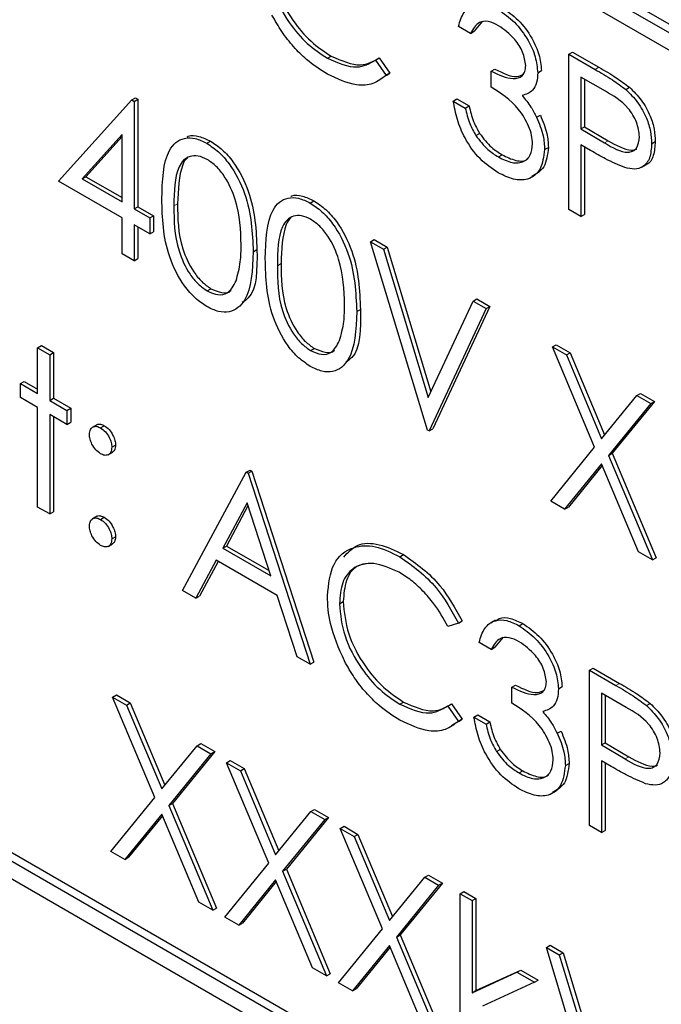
# Paper-space layout 'Blatt4' of a CAD drawing. Header units: millimetres. Extents: x 5 to 418, y 2 to 292.
# Tile 28 of 88: x 144.54 to 145.76, y 159.22 to 161.08. Entities that reach past the tile are written whole.
import ezdxf

# ---------------------------------------------------------------- set-up
doc = ezdxf.new("R2010")
doc.units = ezdxf.units.MM

psp = doc.layouts.new('Blatt4')

# ---------------------------------------------------------------- linework, layer by layer
at = {"color": 7, "linetype": 'Continuous', "lineweight": 25}
for p, q in [((149.0592, 159.1771), (144.6752, 161.708)), ((149.0451, 159.169), (144.661, 161.6998)), ((144.661, 161.6672), (149.0451, 159.1363)), ((145.4209, 161.0797), (145.405, 161.0606)), ((145.3979, 161.0565), (145.3751, 161.0697)), ((145.3979, 161.0565), (145.405, 161.0606)), ((145.5839, 161.017), (145.591, 161.0211)), ((145.5839, 161.017), (145.6338, 160.9882)), ((145.5839, 160.723), (145.5839, 161.017)), ((145.591, 161.0211), (145.6409, 160.9922)), ((145.1271, 161.0094), (145.1341, 161.0135)), ((145.218, 161.0059), (145.2251, 161.01)), ((145.218, 161.0059), (145.238, 160.9768)), ((145.2251, 161.01), (145.2451, 160.9809)), ((145.2451, 160.9809), (145.2379, 160.9766)), ((145.238, 160.9768), (145.2451, 160.9809)), ((145.4371, 160.9849), (145.4441, 160.989)), ((145.4371, 160.9548), (145.4371, 160.9849)), ((145.5252, 160.9821), (145.5323, 160.9861)), ((145.6533, 160.9468), (145.6068, 160.9736)), ((145.6068, 160.9736), (145.6068, 160.8757)), ((145.6138, 160.9696), (145.6138, 160.8797)), ((145.6918, 160.9503), (145.6989, 160.9544)), ((144.6179, 160.777), (144.7569, 160.9304)), ((144.7569, 160.9304), (144.7639, 160.9345)), ((144.7569, 160.9304), (144.7615, 160.9277)), ((144.7615, 160.9277), (144.7686, 160.9318)), ((144.7615, 160.9277), (144.7615, 160.7242)), ((144.7639, 160.9345), (144.7686, 160.9318)), ((144.7686, 160.9318), (144.7686, 160.7283)), ((145.3653, 160.9284), (145.3723, 160.9325)), ((145.3653, 160.9284), (145.3881, 160.9152)), ((145.3723, 160.9325), (145.3952, 160.9193)), ((145.3881, 160.9152), (145.3952, 160.9193)), ((145.523, 160.8977), (145.5301, 160.9018)), ((145.408, 160.8631), (145.4151, 160.8671)), ((145.6068, 160.8757), (145.6138, 160.8797)), ((145.6068, 160.8757), (145.6513, 160.8493)), ((145.6138, 160.8797), (145.6584, 160.8534)), ((144.7387, 160.8651), (144.6628, 160.7812)), ((144.7387, 160.8613), (144.6699, 160.7853)), ((144.7387, 160.7374), (144.7387, 160.8651)), ((144.8988, 160.8484), (144.9059, 160.8525)), ((145.7406, 160.8477), (145.7476, 160.8518)), ((145.5382, 160.8367), (145.5453, 160.8408)), ((145.625, 160.835), (145.6068, 160.8455)), ((145.6068, 160.8455), (145.6068, 160.7098)), ((145.6138, 160.8414), (145.6138, 160.7139)), ((145.4506, 160.8226), (145.4576, 160.8267)), ((145.7219, 160.8032), (145.7308, 160.8083)), ((144.7387, 160.7072), (144.6179, 160.777)), ((144.6628, 160.7812), (144.6699, 160.7853)), ((144.6628, 160.7812), (144.7387, 160.7374)), ((144.6699, 160.7853), (144.7387, 160.7456)), ((145.0946, 160.7354), (145.1017, 160.7395)), ((144.7615, 160.7242), (144.7686, 160.7283)), ((144.7615, 160.7242), (144.7909, 160.7072)), ((144.7686, 160.7283), (144.7979, 160.7113)), ((145.6068, 160.7098), (145.5839, 160.723)), ((144.7387, 160.6394), (144.7387, 160.7072)), ((144.7909, 160.7072), (144.7979, 160.7113)), ((144.7909, 160.7072), (144.7909, 160.6771)), ((144.7979, 160.7113), (144.7979, 160.6812)), ((145.6068, 160.7098), (145.6138, 160.7139)), ((144.7909, 160.6771), (144.7615, 160.6941)), ((144.7615, 160.6941), (144.7615, 160.6262)), ((144.7686, 160.69), (144.7686, 160.6303)), ((144.7909, 160.6771), (144.7979, 160.6812)), ((145.2086, 160.6621), (145.2157, 160.6661)), ((145.2157, 160.6661), (145.2402, 160.652)), ((144.9867, 160.6431), (144.9938, 160.6472)), ((145.2086, 160.6621), (145.2331, 160.6479)), ((145.3163, 160.3059), (145.2086, 160.6621)), ((145.2331, 160.6479), (145.2402, 160.652)), ((145.2331, 160.6479), (145.3179, 160.3673)), ((145.2402, 160.652), (145.323, 160.3781)), ((144.7615, 160.6262), (144.7387, 160.6394)), ((144.7615, 160.6262), (144.7686, 160.6303)), ((144.8996, 160.5691), (144.9067, 160.5732)), ((145.4028, 160.55), (145.4099, 160.554)), ((145.4099, 160.554), (145.4343, 160.5399)), ((145.1825, 160.53), (145.1896, 160.5341)), ((145.3179, 160.3673), (145.4028, 160.55)), ((145.4273, 160.5358), (145.3196, 160.3041)), ((145.4343, 160.5399), (145.3266, 160.3081)), ((145.4028, 160.55), (145.4273, 160.5358)), ((145.4273, 160.5358), (145.4343, 160.5399)), ((144.5787, 160.4616), (144.5858, 160.4657)), ((144.5787, 160.4616), (144.6016, 160.4484)), ((144.5787, 160.375), (144.5787, 160.4616)), ((144.5858, 160.4657), (144.6087, 160.4525)), ((145.0954, 160.4561), (145.1025, 160.4602)), ((145.5529, 160.4633), (145.56, 160.4674)), ((145.5529, 160.4633), (145.5793, 160.4481)), ((145.6328, 160.2732), (145.5529, 160.4633)), ((145.56, 160.4674), (145.5864, 160.4522)), ((144.6016, 160.4484), (144.6087, 160.4525)), ((144.6016, 160.4484), (144.6016, 160.3618)), ((144.6087, 160.4525), (144.6087, 160.3659)), ((145.5793, 160.4481), (145.5864, 160.4522)), ((145.5793, 160.4481), (145.6459, 160.2894)), ((145.5864, 160.4522), (145.6517, 160.2965)), ((144.5461, 160.3938), (144.5532, 160.3979)), ((144.5461, 160.3674), (144.5461, 160.3938)), ((144.5461, 160.3938), (144.5787, 160.375)), ((144.5532, 160.3979), (144.5787, 160.3831)), ((144.5787, 160.3486), (144.5461, 160.3674)), ((144.6016, 160.3618), (144.6087, 160.3659)), ((144.6087, 160.3659), (144.6413, 160.347)), ((145.6459, 160.2894), (145.7126, 160.3711)), ((145.7126, 160.3711), (145.7197, 160.3752)), ((145.7126, 160.3711), (145.7389, 160.3559)), ((145.7197, 160.3752), (145.746, 160.36)), ((144.5787, 160.1601), (144.5787, 160.3486)), ((144.6016, 160.3618), (144.6342, 160.3429)), ((144.6342, 160.3429), (144.6413, 160.347)), ((144.6413, 160.347), (144.6413, 160.3206)), ((145.7389, 160.3559), (145.6591, 160.2579)), ((145.746, 160.36), (145.6662, 160.262)), ((145.7389, 160.3559), (145.746, 160.36)), ((144.6342, 160.3166), (144.6016, 160.3354)), ((144.6016, 160.3354), (144.6016, 160.147)), ((144.6087, 160.3313), (144.6087, 160.151)), ((144.6342, 160.3429), (144.6342, 160.3166)), ((144.6342, 160.3166), (144.6413, 160.3206)), ((144.691, 160.316), (144.6821, 160.3109)), ((144.6979, 160.31), (144.7049, 160.314)), ((145.3196, 160.3041), (145.3163, 160.3059)), ((145.3196, 160.3041), (145.3266, 160.3081)), ((144.7191, 160.2732), (144.7262, 160.2773)), ((145.5497, 160.1712), (145.6328, 160.2732)), ((144.7119, 160.2589), (144.7208, 160.264)), ((145.6591, 160.2579), (145.6662, 160.262)), ((145.6591, 160.2579), (145.7422, 160.0601)), ((145.6662, 160.262), (145.7493, 160.0642)), ((145.6459, 160.2418), (145.576, 160.156)), ((145.6472, 160.2388), (145.5831, 160.1601)), ((145.7158, 160.0753), (145.6459, 160.2418)), ((144.8529, 160.0019), (144.9736, 160.2261)), ((144.9736, 160.2261), (144.9807, 160.2302)), ((144.9736, 160.2261), (144.9769, 160.2243)), ((144.9769, 160.2243), (144.984, 160.2283)), ((144.9769, 160.2243), (145.0944, 159.8625)), ((144.9807, 160.2302), (144.984, 160.2283)), ((144.984, 160.2283), (145.1015, 159.8666)), ((144.6016, 160.147), (144.5787, 160.1601)), ((144.975, 160.168), (144.9289, 160.0824)), ((144.9768, 160.1624), (144.936, 160.0864)), ((145.0199, 160.0298), (144.975, 160.168)), ((145.576, 160.156), (145.5497, 160.1712)), ((145.576, 160.156), (145.5831, 160.1601)), ((150.1765, 156.2295), (143.3882, 160.1483)), ((150.1906, 156.2377), (143.4024, 160.1565)), ((144.6016, 160.147), (144.6087, 160.151)), ((144.6908, 160.1427), (144.682, 160.1376)), ((144.6979, 160.1366), (144.7049, 160.1407)), ((143.3882, 160.1156), (150.1765, 156.1969)), ((144.7191, 160.0999), (144.7262, 160.1039)), ((144.7119, 160.0856), (144.7207, 160.0907)), ((144.9289, 160.0824), (144.936, 160.0864)), ((144.936, 160.0864), (145.0166, 160.0399)), ((144.9289, 160.0824), (145.0199, 160.0298)), ((145.264, 160.0661), (145.2711, 160.0701)), ((145.7422, 160.0601), (145.7158, 160.0753)), ((144.9165, 160.0594), (144.8778, 159.9875)), ((144.9202, 160.0572), (144.8849, 159.9916)), ((145.0319, 159.9927), (144.9165, 160.0594)), ((145.7422, 160.0601), (145.7493, 160.0642)), ((144.8778, 159.9875), (144.8529, 160.0019)), ((144.8778, 159.9875), (144.8849, 159.9916)), ((145.0696, 159.8768), (145.0319, 159.9927)), ((145.1499, 159.9771), (145.1569, 159.9812)), ((145.3751, 159.9405), (145.3551, 159.9343)), ((145.3751, 159.9405), (145.3821, 159.9445)), ((145.4448, 159.9461), (145.436, 159.941)), ((145.49, 159.9356), (145.4971, 159.9397)), ((145.4371, 159.8908), (145.4142, 159.904)), ((145.46, 159.9139), (145.4441, 159.8949)), ((145.4371, 159.8908), (145.4441, 159.8949)), ((145.0944, 159.8625), (145.0696, 159.8768)), ((145.0944, 159.8625), (145.1015, 159.8666)), ((145.6231, 159.8512), (145.6302, 159.8553)), ((145.6231, 159.8512), (145.673, 159.8224)), ((145.6231, 159.5573), (145.6231, 159.8512)), ((145.6302, 159.8553), (145.6801, 159.8265)), ((145.4762, 159.8192), (145.4833, 159.8232)), ((145.4762, 159.789), (145.4762, 159.8192)), ((145.5643, 159.8163), (145.5714, 159.8204)), ((145.6925, 159.781), (145.6459, 159.8079)), ((145.6459, 159.8079), (145.6459, 159.7099)), ((144.7207, 159.8006), (144.7278, 159.8046)), ((144.7207, 159.8006), (144.7471, 159.7853)), ((144.8006, 159.6104), (144.7207, 159.8006)), ((144.7278, 159.8046), (144.7541, 159.7894)), ((144.7471, 159.7853), (144.7541, 159.7894)), ((144.7541, 159.7894), (144.8195, 159.6337)), ((145.2641, 159.7871), (145.2712, 159.7912)), ((145.3551, 159.7836), (145.3621, 159.7877)), ((145.3621, 159.7877), (145.3821, 159.7586)), ((145.653, 159.8038), (145.653, 159.714)), ((145.731, 159.7845), (145.7381, 159.7886)), ((144.7471, 159.7853), (144.8137, 159.6266)), ((145.3551, 159.7836), (145.3751, 159.7546)), ((145.3821, 159.7586), (145.3619, 159.7464)), ((145.3751, 159.7546), (145.3821, 159.7586)), ((145.4044, 159.7626), (145.4115, 159.7667)), ((145.4044, 159.7626), (145.4273, 159.7494)), ((145.4115, 159.7667), (145.4343, 159.7535)), ((145.4273, 159.7494), (145.4343, 159.7535)), ((145.5622, 159.732), (145.5693, 159.736)), ((144.8804, 159.7084), (144.8874, 159.7125)), ((144.8874, 159.7125), (144.9138, 159.6973)), ((145.6459, 159.7099), (145.653, 159.714)), ((145.653, 159.714), (145.6976, 159.6876)), ((144.8137, 159.6266), (144.8804, 159.7084)), ((144.9138, 159.6973), (144.834, 159.5993)), ((144.8804, 159.7084), (144.9067, 159.6932)), ((144.9067, 159.6932), (144.9138, 159.6973)), ((145.4472, 159.6973), (145.4543, 159.7014)), ((145.6459, 159.7099), (145.6905, 159.6835)), ((144.9067, 159.6932), (144.8269, 159.5952)), ((144.9361, 159.6762), (144.9432, 159.6803)), ((144.9361, 159.6762), (144.9625, 159.661)), ((145.016, 159.4861), (144.9361, 159.6762)), ((144.9432, 159.6803), (144.9695, 159.6651)), ((145.5774, 159.671), (145.5845, 159.675)), ((145.6641, 159.6692), (145.6459, 159.6797)), ((145.6459, 159.6797), (145.6459, 159.5441)), ((145.653, 159.6757), (145.653, 159.5482)), ((144.9625, 159.661), (144.9695, 159.6651)), ((144.9625, 159.661), (145.0291, 159.5023)), ((144.9695, 159.6651), (145.0349, 159.5094)), ((145.4897, 159.6569), (145.4968, 159.6609)), ((144.7174, 159.5085), (144.8006, 159.6104)), ((144.8269, 159.5952), (144.834, 159.5993)), ((144.8269, 159.5952), (144.91, 159.3973)), ((144.834, 159.5993), (144.9171, 159.4014)), ((145.0291, 159.5023), (145.0958, 159.5841)), ((145.0958, 159.5841), (145.1028, 159.5881)), ((145.0958, 159.5841), (145.1221, 159.5688)), ((145.1028, 159.5881), (145.1292, 159.5729)), ((144.8137, 159.5791), (144.7438, 159.4933)), ((144.815, 159.576), (144.7509, 159.4974)), ((144.8836, 159.4126), (144.8137, 159.5791)), ((145.1221, 159.5688), (145.0423, 159.4709)), ((145.1292, 159.5729), (145.0494, 159.475)), ((145.1221, 159.5688), (145.1292, 159.5729)), ((145.1515, 159.5519), (145.1586, 159.556)), ((145.1515, 159.5519), (145.1779, 159.5367)), ((145.2314, 159.3617), (145.1515, 159.5519)), ((145.1586, 159.556), (145.1849, 159.5407)), ((145.6459, 159.5441), (145.6231, 159.5573)), ((145.6459, 159.5441), (145.653, 159.5482)), ((145.1779, 159.5367), (145.1849, 159.5407)), ((145.1779, 159.5367), (145.2445, 159.3779)), ((145.1849, 159.5407), (145.2503, 159.3851)), ((144.7438, 159.4933), (144.7174, 159.5085)), ((144.7438, 159.4933), (144.7509, 159.4974)), ((144.9328, 159.3842), (145.016, 159.4861)), ((145.0423, 159.4709), (145.0494, 159.475)), ((145.0423, 159.4709), (145.1254, 159.273)), ((145.0494, 159.475), (145.1325, 159.2771)), ((145.0291, 159.4547), (144.9592, 159.3689)), ((145.0304, 159.4517), (144.9663, 159.373)), ((145.099, 159.2882), (145.0291, 159.4547)), ((145.2445, 159.3779), (145.3112, 159.4597)), ((145.3112, 159.4597), (145.3182, 159.4638)), ((145.3112, 159.4597), (145.3375, 159.4445)), ((145.3182, 159.4638), (145.3446, 159.4486)), ((145.3375, 159.4445), (145.2577, 159.3465)), ((145.3446, 159.4486), (145.2648, 159.3506)), ((145.3375, 159.4445), (145.3446, 159.4486)), ((145.3783, 159.4285), (145.3854, 159.4326)), ((145.3854, 159.4326), (145.4082, 159.4194)), ((145.3783, 159.4285), (145.4012, 159.4153)), ((145.3783, 159.127), (145.3783, 159.4285)), ((145.4012, 159.4153), (145.4082, 159.4194)), ((145.4012, 159.4153), (145.4012, 159.241)), ((145.4082, 159.4194), (145.4082, 159.2451)), ((144.91, 159.3973), (144.8836, 159.4126)), ((144.91, 159.3973), (144.9171, 159.4014)), ((144.9592, 159.3689), (144.9328, 159.3842)), ((144.9592, 159.3689), (144.9663, 159.373)), ((145.1482, 159.2598), (145.2314, 159.3617)), ((145.2577, 159.3465), (145.2648, 159.3506)), ((145.2577, 159.3465), (145.3408, 159.1486)), ((145.2648, 159.3506), (145.3479, 159.1527)), ((145.2445, 159.3304), (145.1746, 159.2446)), ((145.2458, 159.3273), (145.1817, 159.2487)), ((145.3144, 159.1639), (145.2445, 159.3304)), ((145.5415, 159.3267), (145.5486, 159.3308)), ((145.5415, 159.3267), (145.566, 159.3126)), ((145.6492, 158.9706), (145.5415, 159.3267)), ((145.5486, 159.3308), (145.573, 159.3167)), ((145.566, 159.3126), (145.573, 159.3167)), ((145.566, 159.3126), (145.6508, 159.032)), ((145.573, 159.3167), (145.6559, 159.0428)), ((145.1254, 159.273), (145.099, 159.2882)), ((145.4082, 159.2451), (145.4929, 159.2838)), ((145.4858, 159.2797), (145.4929, 159.2838)), ((145.4929, 159.2838), (145.5257, 159.2649)), ((145.1254, 159.273), (145.1325, 159.2771)), ((145.4012, 159.241), (145.4858, 159.2797)), ((145.4858, 159.2797), (145.5187, 159.2608)), ((145.5187, 159.2608), (145.5257, 159.2649)), ((145.1746, 159.2446), (145.1482, 159.2598)), ((145.1746, 159.2446), (145.1817, 159.2487)), ((145.5187, 159.2608), (145.4204, 159.2157)), ((145.4012, 159.241), (145.4082, 159.2451))]:
    psp.add_line(p, q, dxfattribs=at)
at = {"color": 7, "linetype": 'Continuous', "lineweight": 18}
for p, q in [((145.6338, 160.9882), (145.6409, 160.9922)), ((145.6513, 160.8493), (145.6584, 160.8534)), ((144.8366, 160.7299), (144.8436, 160.7339)), ((145.0324, 160.6168), (145.0395, 160.6209)), ((145.673, 159.8224), (145.6801, 159.8265)), ((145.6905, 159.6835), (145.6976, 159.6876))]:
    psp.add_line(p, q, dxfattribs=at)
at = {"color": 7, "linetype": 'Continuous', "lineweight": 25}
for points, knots in [([(145.0199, 161.2035), (145.0218, 161.1834), (145.0257, 161.1431), (145.0576, 161.0837), (145.0954, 161.0389), (145.1212, 161.022), (145.1341, 161.0135)], [0, 0, 0, 0, 0.279434, 0.558921, 0.779283, 1, 1, 1, 1]), ([(145.0128, 161.1994), (145.0147, 161.1793), (145.0186, 161.139), (145.0505, 161.0796), (145.0883, 161.0349), (145.1142, 161.0179), (145.1271, 161.0094)], [0, 0, 0, 0, 0.279434, 0.558921, 0.779283, 1, 1, 1, 1]), ([(145.3751, 161.0697), (145.378, 161.0793), (145.3838, 161.0985), (145.4033, 161.1123), (145.4268, 161.113), (145.4428, 161.1052), (145.4508, 161.1013)], [0, 0, 0, 0, 0.280288, 0.55968, 0.779747, 1, 1, 1, 1]), ([(145.1272, 160.9791), (145.1138, 160.9877), (145.0918, 161.0019), (145.0627, 161.0307), (145.0403, 161.0591), (145.0282, 161.0805), (145.0222, 161.0912)], [0, 0, 0, 0, 0.339838, 0.559927, 0.779959, 1, 1, 1, 1]), ([(145.4508, 161.1013), (145.4611, 161.0941), (145.4817, 161.0797), (145.5064, 161.0466), (145.5221, 161.0119), (145.5241, 160.992), (145.5252, 160.9821)], [0, 0, 0, 0, 0.280085, 0.559868, 0.780099, 1, 1, 1, 1]), ([(145.4579, 161.1054), (145.4682, 161.0982), (145.4888, 161.0838), (145.5135, 161.0506), (145.5291, 161.016), (145.5312, 160.9961), (145.5323, 160.9861)], [0, 0, 0, 0, 0.280085, 0.559868, 0.780099, 1, 1, 1, 1]), ([(145.4511, 161.071), (145.4445, 161.0742), (145.4313, 161.0807), (145.4103, 161.0781), (145.4026, 161.0647), (145.3979, 161.0565)], [0, 0, 0, 0, 0.280636, 0.560364, 1, 1, 1, 1]), ([(145.5023, 160.9954), (145.501, 161.0038), (145.4985, 161.0207), (145.479, 161.051), (145.4617, 161.0635), (145.4511, 161.071)], [0, 0, 0, 0, 0.278859, 0.560074, 1, 1, 1, 1]), ([(145.1271, 161.0094), (145.1468, 161.0008), (145.182, 160.9854), (145.207, 160.9996), (145.218, 161.0059)], [0, 0, 0, 0, 0.5587722, 1, 1, 1, 1]), ([(145.1341, 161.0135), (145.1538, 161.0049), (145.1891, 160.9895), (145.214, 161.0037), (145.2251, 161.01)], [0, 0, 0, 0, 0.5587722, 1, 1, 1, 1]), ([(145.238, 160.9768), (145.2301, 160.971), (145.2144, 160.9593), (145.1767, 160.9561), (145.146, 160.9704), (145.1272, 160.9791)], [0, 0, 0, 0, 0.2804103, 0.5607951, 1, 1, 1, 1]), ([(145.4371, 160.9849), (145.4514, 160.9782), (145.473, 160.968), (145.4941, 160.9731), (145.5013, 160.9836), (145.502, 160.9914), (145.5023, 160.9954)], [0, 0, 0, 0, 0.499418, 0.749016, 0.874544, 1, 1, 1, 1]), ([(145.4441, 160.989), (145.4589, 160.9815), (145.4795, 160.971), (145.4946, 160.9774), (145.4988, 160.9792)], [0, 0, 0, 0, 0.7205856, 1, 1, 1, 1]), ([(145.5252, 160.9821), (145.5248, 160.9755), (145.5239, 160.9624), (145.5148, 160.9451), (145.5028, 160.9412), (145.4955, 160.9387)], [0, 0, 0, 0, 0.280508, 0.560792, 1, 1, 1, 1]), ([(145.6338, 160.9882), (145.6447, 160.9819), (145.6642, 160.9708), (145.6834, 160.9565), (145.6918, 160.9503)], [0, 0, 0, 0, 0.560314, 1, 1, 1, 1]), ([(145.6409, 160.9922), (145.6518, 160.986), (145.6712, 160.9749), (145.6904, 160.9606), (145.6989, 160.9544)], [0, 0, 0, 0, 0.560314, 1, 1, 1, 1]), ([(145.5154, 160.8474), (145.515, 160.8527), (145.5143, 160.8634), (145.5063, 160.8865), (145.4827, 160.9255), (145.4553, 160.9431), (145.4371, 160.9548)], [0, 0, 0, 0, 0.125587, 0.251191, 0.500605, 1, 1, 1, 1]), ([(145.7177, 160.8608), (145.7166, 160.8699), (145.7148, 160.8836), (145.7055, 160.9022), (145.6875, 160.9275), (145.6685, 160.9382), (145.6533, 160.9468)], [0, 0, 0, 0, 0.2489693, 0.3747291, 0.500383, 1, 1, 1, 1]), ([(145.6918, 160.9503), (145.6996, 160.9426), (145.715, 160.9272), (145.731, 160.8981), (145.7395, 160.8706), (145.7402, 160.8554), (145.7406, 160.8477)], [0, 0, 0, 0, 0.279705, 0.559381, 0.779509, 1, 1, 1, 1]), ([(145.6989, 160.9544), (145.7066, 160.9467), (145.7221, 160.9313), (145.7381, 160.9022), (145.7465, 160.8747), (145.7473, 160.8594), (145.7476, 160.8518)], [0, 0, 0, 0, 0.279705, 0.559381, 0.779509, 1, 1, 1, 1]), ([(145.4502, 160.7927), (145.4385, 160.8006), (145.4152, 160.8165), (145.3876, 160.8549), (145.3716, 160.8939), (145.3674, 160.9169), (145.3653, 160.9284)], [0, 0, 0, 0, 0.279886, 0.558979, 0.779263, 1, 1, 1, 1]), ([(145.4955, 160.9387), (145.5014, 160.9317), (145.512, 160.9193), (145.5197, 160.9043), (145.523, 160.8977)], [0, 0, 0, 0, 0.559795, 1, 1, 1, 1]), ([(145.3881, 160.9152), (145.3904, 160.9053), (145.3946, 160.8877), (145.4039, 160.8706), (145.408, 160.8631)], [0, 0, 0, 0, 0.560694, 1, 1, 1, 1]), ([(145.3952, 160.9193), (145.3975, 160.9094), (145.4017, 160.8918), (145.411, 160.8747), (145.4151, 160.8671)], [0, 0, 0, 0, 0.560694, 1, 1, 1, 1]), ([(145.523, 160.8977), (145.5279, 160.8859), (145.5366, 160.8648), (145.5377, 160.8453), (145.5382, 160.8367)], [0, 0, 0, 0, 0.559419, 1, 1, 1, 1]), ([(145.5301, 160.9018), (145.535, 160.89), (145.5437, 160.8689), (145.5448, 160.8494), (145.5453, 160.8408)], [0, 0, 0, 0, 0.559419, 1, 1, 1, 1]), ([(145.4151, 160.8671), (145.4224, 160.8576), (145.4355, 160.8406), (145.4509, 160.831), (145.4576, 160.8267)], [0, 0, 0, 0, 0.558748, 1, 1, 1, 1]), ([(144.8137, 160.7429), (144.8147, 160.7775), (144.8159, 160.8207), (144.8397, 160.8511), (144.8562, 160.8591), (144.8765, 160.8592), (144.8914, 160.852), (144.8988, 160.8484)], [0, 0, 0, 0, 0.498702, 0.624177, 0.749467, 0.874745, 1, 1, 1, 1]), ([(144.8619, 160.8609), (144.8625, 160.8613), (144.8686, 160.8644), (144.8838, 160.8629), (144.8985, 160.856), (144.9059, 160.8525)], [0, 0, 0, 0, 0.057969, 0.529028, 1, 1, 1, 1]), ([(144.9059, 160.8525), (144.9134, 160.8475), (144.9284, 160.8375), (144.9557, 160.8064), (144.9901, 160.7375), (144.9923, 160.6833), (144.9938, 160.6472)], [0, 0, 0, 0, 0.1256, 0.251197, 0.500581, 1, 1, 1, 1]), ([(145.408, 160.8631), (145.4154, 160.8536), (145.4285, 160.8365), (145.4438, 160.8269), (145.4506, 160.8226)], [0, 0, 0, 0, 0.558748, 1, 1, 1, 1]), ([(145.6513, 160.8493), (145.6668, 160.8403), (145.6863, 160.829), (145.705, 160.8328), (145.7148, 160.8407), (145.7166, 160.8528), (145.7177, 160.8608)], [0, 0, 0, 0, 0.499721, 0.62535, 0.751083, 1, 1, 1, 1]), ([(145.6584, 160.8534), (145.6736, 160.8448), (145.6926, 160.8341), (145.7097, 160.8357), (145.7123, 160.838), (145.7125, 160.8382)], [0, 0, 0, 0, 0.782951, 0.979784, 1, 1, 1, 1]), ([(145.7476, 160.8518), (145.7469, 160.8427), (145.7455, 160.8244), (145.7372, 160.8102), (145.7301, 160.8082), (145.7297, 160.8081)], [0, 0, 0, 0, 0.486653, 0.971789, 1, 1, 1, 1]), ([(144.8988, 160.8484), (144.9063, 160.8434), (144.9213, 160.8334), (144.9486, 160.8023), (144.983, 160.7334), (144.9852, 160.6792), (144.9867, 160.6431)], [0, 0, 0, 0, 0.1256, 0.251197, 0.500581, 1, 1, 1, 1]), ([(145.5382, 160.8367), (145.5364, 160.8234), (145.5328, 160.7966), (145.5089, 160.7787), (145.4797, 160.7783), (145.46, 160.7879), (145.4502, 160.7927)], [0, 0, 0, 0, 0.279304, 0.5588383, 0.779277, 1, 1, 1, 1]), ([(145.4506, 160.8226), (145.4594, 160.8182), (145.477, 160.8094), (145.4984, 160.8123), (145.5128, 160.8249), (145.5145, 160.8399), (145.5154, 160.8474)], [0, 0, 0, 0, 0.280599, 0.560151, 0.780303, 1, 1, 1, 1]), ([(145.5453, 160.8408), (145.5436, 160.8271), (145.5404, 160.8003), (145.5224, 160.7905), (145.5136, 160.7857)], [0, 0, 0, 0, 0.510172, 1, 1, 1, 1]), ([(145.6898, 160.8024), (145.6777, 160.8076), (145.6562, 160.8169), (145.6345, 160.8295), (145.625, 160.835)], [0, 0, 0, 0, 0.559694, 1, 1, 1, 1]), ([(145.7406, 160.8477), (145.74, 160.8384), (145.7388, 160.8197), (145.726, 160.8035), (145.7087, 160.7983), (145.6961, 160.801), (145.6898, 160.8024)], [0, 0, 0, 0, 0.280099, 0.559324, 0.779458, 1, 1, 1, 1]), ([(144.8996, 160.8178), (144.8938, 160.8205), (144.8821, 160.8259), (144.8666, 160.8245), (144.8543, 160.8172), (144.8374, 160.7911), (144.8369, 160.7571), (144.8366, 160.7299)], [0, 0, 0, 0, 0.125139, 0.250418, 0.375519, 0.500847, 1, 1, 1, 1]), ([(144.8623, 160.8205), (144.8622, 160.8205), (144.858, 160.818), (144.8456, 160.7935), (144.8445, 160.7604), (144.8436, 160.7339)], [0, 0, 0, 0, 0.004517, 0.204302, 1, 1, 1, 1]), ([(144.9638, 160.6564), (144.9629, 160.6842), (144.9615, 160.7259), (144.9377, 160.7801), (144.9171, 160.8056), (144.9054, 160.8138), (144.8996, 160.8178)], [0, 0, 0, 0, 0.500072, 0.749021, 0.874598, 1, 1, 1, 1]), ([(145.4576, 160.8267), (145.4663, 160.8225), (145.4836, 160.8142), (145.5011, 160.8139), (145.5065, 160.8194), (145.5069, 160.8197)], [0, 0, 0, 0, 0.486345, 0.970875, 1, 1, 1, 1]), ([(144.8988, 160.5394), (144.8914, 160.5444), (144.8765, 160.5544), (144.8495, 160.5854), (144.8161, 160.6541), (144.8147, 160.7074), (144.8137, 160.7429)], [0, 0, 0, 0, 0.125551, 0.25109, 0.50025, 1, 1, 1, 1]), ([(145.0095, 160.6299), (145.0105, 160.6644), (145.0118, 160.7076), (145.0355, 160.7381), (145.052, 160.7461), (145.0723, 160.7462), (145.0872, 160.739), (145.0946, 160.7354)], [0, 0, 0, 0, 0.498702, 0.624177, 0.749467, 0.874745, 1, 1, 1, 1]), ([(145.0577, 160.7479), (145.0584, 160.7482), (145.0644, 160.7513), (145.0796, 160.7498), (145.0944, 160.7429), (145.1017, 160.7395)], [0, 0, 0, 0, 0.057969, 0.529028, 1, 1, 1, 1]), ([(145.1017, 160.7395), (145.1092, 160.7345), (145.1242, 160.7244), (145.1515, 160.6933), (145.1859, 160.6244), (145.1881, 160.5702), (145.1896, 160.5341)], [0, 0, 0, 0, 0.1256, 0.251197, 0.500581, 1, 1, 1, 1]), ([(144.8366, 160.7299), (144.8368, 160.7023), (144.837, 160.661), (144.8615, 160.6067), (144.8821, 160.5814), (144.8938, 160.5732), (144.8996, 160.5691)], [0, 0, 0, 0, 0.500291, 0.749086, 0.874606, 1, 1, 1, 1]), ([(144.8436, 160.7339), (144.8438, 160.7064), (144.8441, 160.6651), (144.8686, 160.6108), (144.8892, 160.5855), (144.9008, 160.5773), (144.9067, 160.5732)], [0, 0, 0, 0, 0.500291, 0.749086, 0.874606, 1, 1, 1, 1]), ([(145.0946, 160.7354), (145.1021, 160.7304), (145.1171, 160.7203), (145.1444, 160.6892), (145.1788, 160.6203), (145.181, 160.5662), (145.1825, 160.53)], [0, 0, 0, 0, 0.1256, 0.251197, 0.500581, 1, 1, 1, 1]), ([(145.0954, 160.7048), (145.0896, 160.7075), (145.0779, 160.7129), (145.0624, 160.7115), (145.0501, 160.7042), (145.0332, 160.6781), (145.0328, 160.644), (145.0324, 160.6168)], [0, 0, 0, 0, 0.125139, 0.250418, 0.375519, 0.500847, 1, 1, 1, 1]), ([(145.0581, 160.7075), (145.058, 160.7074), (145.0538, 160.7049), (145.0414, 160.6804), (145.0403, 160.6473), (145.0395, 160.6209)], [0, 0, 0, 0, 0.004517, 0.204302, 1, 1, 1, 1]), ([(145.1597, 160.5433), (145.1587, 160.5712), (145.1573, 160.6129), (145.1335, 160.667), (145.1129, 160.6926), (145.1012, 160.7007), (145.0954, 160.7048)], [0, 0, 0, 0, 0.500072, 0.749021, 0.874598, 1, 1, 1, 1]), ([(144.9542, 160.5881), (144.9575, 160.5997), (144.9632, 160.6206), (144.9637, 160.6454), (144.9638, 160.6564)], [0, 0, 0, 0, 0.5595988, 1, 1, 1, 1]), ([(144.9938, 160.6472), (144.9941, 160.6101), (144.9944, 160.5659), (144.97, 160.5499), (144.966, 160.5473)], [0, 0, 0, 0, 0.83825, 1, 1, 1, 1]), ([(144.9867, 160.6431), (144.9853, 160.6086), (144.9831, 160.557), (144.9485, 160.5282), (144.9213, 160.5285), (144.9063, 160.5358), (144.8988, 160.5394)], [0, 0, 0, 0, 0.499407, 0.748743, 0.874372, 1, 1, 1, 1]), ([(145.0946, 160.4264), (145.0872, 160.4314), (145.0724, 160.4413), (145.0453, 160.4723), (145.0119, 160.541), (145.0105, 160.5943), (145.0095, 160.6299)], [0, 0, 0, 0, 0.125551, 0.25109, 0.50025, 1, 1, 1, 1]), ([(145.0324, 160.6168), (145.0326, 160.5892), (145.0328, 160.5479), (145.0573, 160.4937), (145.0779, 160.4683), (145.0896, 160.4602), (145.0954, 160.4561)], [0, 0, 0, 0, 0.500291, 0.749086, 0.874606, 1, 1, 1, 1]), ([(145.0395, 160.6209), (145.0396, 160.5933), (145.0399, 160.552), (145.0644, 160.4978), (145.085, 160.4724), (145.0967, 160.4642), (145.1025, 160.4602)], [0, 0, 0, 0, 0.500291, 0.749086, 0.874606, 1, 1, 1, 1]), ([(144.8996, 160.5691), (144.9065, 160.5661), (144.9205, 160.5601), (144.9419, 160.5645), (144.9496, 160.5791), (144.9542, 160.5881)], [0, 0, 0, 0, 0.280257, 0.560781, 1, 1, 1, 1]), ([(144.9067, 160.5732), (144.9135, 160.5704), (144.927, 160.5649), (144.941, 160.5649), (144.9446, 160.5699), (144.9447, 160.57)], [0, 0, 0, 0, 0.492383, 0.985234, 1, 1, 1, 1]), ([(145.15, 160.475), (145.1533, 160.4867), (145.1591, 160.5076), (145.1595, 160.5324), (145.1597, 160.5433)], [0, 0, 0, 0, 0.5595988, 1, 1, 1, 1]), ([(145.1896, 160.5341), (145.1899, 160.4971), (145.1903, 160.4529), (145.1658, 160.4369), (145.1619, 160.4343)], [0, 0, 0, 0, 0.83825, 1, 1, 1, 1]), ([(145.1825, 160.53), (145.1811, 160.4956), (145.179, 160.4439), (145.1443, 160.4152), (145.1171, 160.4155), (145.1021, 160.4227), (145.0946, 160.4264)], [0, 0, 0, 0, 0.4994065, 0.7487427, 0.8743724, 1, 1, 1, 1]), ([(145.0954, 160.4561), (145.1024, 160.4531), (145.1163, 160.4471), (145.1378, 160.4514), (145.1454, 160.4661), (145.15, 160.475)], [0, 0, 0, 0, 0.280257, 0.560781, 1, 1, 1, 1]), ([(145.1025, 160.4602), (145.1093, 160.4574), (145.1228, 160.4519), (145.1368, 160.4519), (145.1404, 160.4568), (145.1406, 160.457)], [0, 0, 0, 0, 0.4923829, 0.9852344, 1, 1, 1, 1]), ([(144.6767, 160.2977), (144.677, 160.3011), (144.6778, 160.3079), (144.6836, 160.3125), (144.6905, 160.3134), (144.6954, 160.3111), (144.6979, 160.31)], [0, 0, 0, 0, 0.279585, 0.559454, 0.779697, 1, 1, 1, 1]), ([(144.6903, 160.3152), (144.6907, 160.3156), (144.6925, 160.3174), (144.6977, 160.3173), (144.7025, 160.3151), (144.7049, 160.314)], [0, 0, 0, 0, 0.1113627, 0.55562, 1, 1, 1, 1]), ([(144.6979, 160.31), (144.701, 160.3077), (144.7073, 160.3033), (144.7141, 160.2926), (144.7185, 160.2821), (144.7189, 160.2762), (144.7191, 160.2732)], [0, 0, 0, 0, 0.279602, 0.559212, 0.779475, 1, 1, 1, 1]), ([(144.7049, 160.314), (144.7081, 160.3118), (144.7144, 160.3074), (144.7212, 160.2967), (144.7256, 160.2862), (144.726, 160.2803), (144.7262, 160.2773)], [0, 0, 0, 0, 0.279602, 0.559212, 0.779475, 1, 1, 1, 1]), ([(144.6979, 160.261), (144.6947, 160.2632), (144.6885, 160.2677), (144.6816, 160.2783), (144.6773, 160.2888), (144.6769, 160.2947), (144.6767, 160.2977)], [0, 0, 0, 0, 0.279647, 0.559299, 0.779615, 1, 1, 1, 1]), ([(144.7191, 160.2732), (144.7187, 160.2698), (144.718, 160.263), (144.7122, 160.2584), (144.7053, 160.2574), (144.7003, 160.2598), (144.6979, 160.261)], [0, 0, 0, 0, 0.2795175, 0.5593264, 0.7795441, 1, 1, 1, 1]), ([(144.7262, 160.2773), (144.7259, 160.2738), (144.7253, 160.2675), (144.7214, 160.265), (144.7197, 160.2639)], [0, 0, 0, 0, 0.5566031, 1, 1, 1, 1]), ([(144.6902, 160.1418), (144.6906, 160.1422), (144.6924, 160.1441), (144.6977, 160.144), (144.7025, 160.1418), (144.7049, 160.1407)], [0, 0, 0, 0, 0.116538, 0.55809, 1, 1, 1, 1]), ([(144.7049, 160.1407), (144.7081, 160.1385), (144.7144, 160.134), (144.7212, 160.1233), (144.7256, 160.1128), (144.726, 160.1069), (144.7262, 160.1039)], [0, 0, 0, 0, 0.2796016, 0.559212, 0.7794752, 1, 1, 1, 1]), ([(144.6767, 160.1244), (144.677, 160.1278), (144.6778, 160.1345), (144.6835, 160.1392), (144.6905, 160.1401), (144.6954, 160.1378), (144.6979, 160.1366)], [0, 0, 0, 0, 0.279576, 0.559284, 0.779552, 1, 1, 1, 1]), ([(144.6979, 160.0876), (144.6947, 160.0899), (144.6885, 160.0944), (144.6816, 160.105), (144.6773, 160.1155), (144.6769, 160.1214), (144.6767, 160.1244)], [0, 0, 0, 0, 0.279581, 0.559143, 0.779575, 1, 1, 1, 1]), ([(144.6979, 160.1366), (144.701, 160.1344), (144.7073, 160.1299), (144.7141, 160.1192), (144.7185, 160.1087), (144.7189, 160.1028), (144.7191, 160.0999)], [0, 0, 0, 0, 0.2796016, 0.559212, 0.7794752, 1, 1, 1, 1]), ([(144.7262, 160.1039), (144.7258, 160.1004), (144.7253, 160.0941), (144.7213, 160.0916), (144.7196, 160.0905)], [0, 0, 0, 0, 0.554441, 1, 1, 1, 1]), ([(144.7191, 160.0999), (144.7187, 160.0965), (144.718, 160.0897), (144.7122, 160.0851), (144.7052, 160.0841), (144.7003, 160.0864), (144.6979, 160.0876)], [0, 0, 0, 0, 0.279469, 0.559358, 0.779674, 1, 1, 1, 1]), ([(145.127, 159.9923), (145.1294, 160.014), (145.134, 160.0574), (145.1717, 160.0861), (145.217, 160.0892), (145.2483, 160.0738), (145.264, 160.0661)], [0, 0, 0, 0, 0.279512, 0.55908, 0.779374, 1, 1, 1, 1]), ([(145.1583, 160.0656), (145.166, 160.0742), (145.1827, 160.0925), (145.2245, 160.0927), (145.2555, 160.0777), (145.2711, 160.0701)], [0, 0, 0, 0, 0.303709, 0.651592, 1, 1, 1, 1]), ([(145.264, 160.0661), (145.2884, 160.0488), (145.3321, 160.018), (145.3619, 159.9642), (145.3751, 159.9405)], [0, 0, 0, 0, 0.559517, 1, 1, 1, 1]), ([(145.2711, 160.0701), (145.2955, 160.0529), (145.3392, 160.0221), (145.369, 159.9683), (145.3821, 159.9445)], [0, 0, 0, 0, 0.559517, 1, 1, 1, 1]), ([(145.2626, 160.0367), (145.2463, 160.044), (145.2138, 160.0584), (145.1759, 160.0484), (145.1533, 160.0195), (145.151, 159.9912), (145.1499, 159.9771)], [0, 0, 0, 0, 0.2798558, 0.5595188, 0.7796855, 1, 1, 1, 1]), ([(145.2076, 160.0535), (145.1988, 160.0525), (145.179, 160.0502), (145.1606, 160.0231), (145.1582, 159.9952), (145.1569, 159.9812)], [0, 0, 0, 0, 0.285239, 0.6425, 1, 1, 1, 1]), ([(145.3551, 159.9343), (145.3468, 159.9491), (145.3331, 159.9735), (145.3082, 160.0018), (145.2858, 160.0222), (145.2703, 160.0319), (145.2626, 160.0367)], [0, 0, 0, 0, 0.339327, 0.559466, 0.779727, 1, 1, 1, 1]), ([(145.1593, 159.8689), (145.1488, 159.8927), (145.1299, 159.9355), (145.1279, 159.9749), (145.127, 159.9923)], [0, 0, 0, 0, 0.5590286, 1, 1, 1, 1]), ([(145.1499, 159.9771), (145.1518, 159.957), (145.1557, 159.9167), (145.1876, 159.8573), (145.2254, 159.8126), (145.2512, 159.7956), (145.2641, 159.7871)], [0, 0, 0, 0, 0.279434, 0.558921, 0.779283, 1, 1, 1, 1]), ([(145.1569, 159.9812), (145.1589, 159.9611), (145.1628, 159.9208), (145.1947, 159.8614), (145.2325, 159.8167), (145.2583, 159.7997), (145.2712, 159.7912)], [0, 0, 0, 0, 0.279434, 0.558921, 0.779283, 1, 1, 1, 1]), ([(145.4142, 159.904), (145.4172, 159.9136), (145.423, 159.9328), (145.4425, 159.9465), (145.466, 159.9473), (145.482, 159.9395), (145.49, 159.9356)], [0, 0, 0, 0, 0.280288, 0.55968, 0.779747, 1, 1, 1, 1]), ([(145.4451, 159.9439), (145.4473, 159.9458), (145.4546, 159.9521), (145.4733, 159.9509), (145.4892, 159.9434), (145.4971, 159.9397)], [0, 0, 0, 0, 0.184623, 0.592139, 1, 1, 1, 1]), ([(145.49, 159.9356), (145.5003, 159.9284), (145.5209, 159.9139), (145.5456, 159.8808), (145.5612, 159.8461), (145.5633, 159.8262), (145.5643, 159.8163)], [0, 0, 0, 0, 0.280085, 0.559868, 0.780099, 1, 1, 1, 1]), ([(145.4971, 159.9397), (145.5074, 159.9324), (145.528, 159.918), (145.5526, 159.8849), (145.5683, 159.8502), (145.5704, 159.8303), (145.5714, 159.8204)], [0, 0, 0, 0, 0.280085, 0.559868, 0.780099, 1, 1, 1, 1]), ([(145.4903, 159.9053), (145.4837, 159.9085), (145.4705, 159.9149), (145.4494, 159.9123), (145.4418, 159.899), (145.4371, 159.8908)], [0, 0, 0, 0, 0.280636, 0.560364, 1, 1, 1, 1]), ([(145.5415, 159.8296), (145.5402, 159.838), (145.5376, 159.855), (145.5181, 159.8853), (145.5008, 159.8977), (145.4903, 159.9053)], [0, 0, 0, 0, 0.278859, 0.560074, 1, 1, 1, 1]), ([(145.2643, 159.7568), (145.2509, 159.7654), (145.2288, 159.7796), (145.1998, 159.8084), (145.1773, 159.8368), (145.1653, 159.8582), (145.1593, 159.8689)], [0, 0, 0, 0, 0.339838, 0.559927, 0.779959, 1, 1, 1, 1]), ([(145.4762, 159.8192), (145.4906, 159.8124), (145.5122, 159.8023), (145.5333, 159.8073), (145.5405, 159.8178), (145.5412, 159.8257), (145.5415, 159.8296)], [0, 0, 0, 0, 0.499418, 0.749016, 0.874544, 1, 1, 1, 1]), ([(145.6801, 159.8265), (145.691, 159.8202), (145.7104, 159.8091), (145.7296, 159.7949), (145.7381, 159.7886)], [0, 0, 0, 0, 0.560314, 1, 1, 1, 1]), ([(145.4833, 159.8232), (145.4981, 159.8157), (145.5187, 159.8052), (145.5337, 159.8117), (145.5379, 159.8135)], [0, 0, 0, 0, 0.7205856, 1, 1, 1, 1]), ([(145.5643, 159.8163), (145.5639, 159.8097), (145.5631, 159.7966), (145.5539, 159.7794), (145.5419, 159.7754), (145.5346, 159.773)], [0, 0, 0, 0, 0.280508, 0.560792, 1, 1, 1, 1]), ([(145.673, 159.8224), (145.6839, 159.8162), (145.7033, 159.805), (145.7225, 159.7908), (145.731, 159.7845)], [0, 0, 0, 0, 0.560314, 1, 1, 1, 1]), ([(145.2641, 159.7871), (145.2838, 159.7785), (145.3191, 159.7631), (145.344, 159.7773), (145.3551, 159.7836)], [0, 0, 0, 0, 0.5587722, 1, 1, 1, 1]), ([(145.2712, 159.7912), (145.2909, 159.7826), (145.3261, 159.7672), (145.3511, 159.7814), (145.3621, 159.7877)], [0, 0, 0, 0, 0.5587722, 1, 1, 1, 1]), ([(145.5546, 159.6816), (145.5542, 159.687), (145.5534, 159.6976), (145.5455, 159.7208), (145.5218, 159.7598), (145.4945, 159.7773), (145.4762, 159.789)], [0, 0, 0, 0, 0.125587, 0.251191, 0.500605, 1, 1, 1, 1]), ([(145.7381, 159.7886), (145.7458, 159.7809), (145.7613, 159.7655), (145.7773, 159.7364), (145.7857, 159.709), (145.7864, 159.6937), (145.7868, 159.686)], [0, 0, 0, 0, 0.279705, 0.559381, 0.779509, 1, 1, 1, 1]), ([(145.5346, 159.773), (145.5405, 159.766), (145.5511, 159.7535), (145.5588, 159.7385), (145.5622, 159.732)], [0, 0, 0, 0, 0.559795, 1, 1, 1, 1]), ([(145.7569, 159.695), (145.7557, 159.7041), (145.754, 159.7178), (145.7446, 159.7365), (145.7267, 159.7617), (145.7077, 159.7724), (145.6925, 159.781)], [0, 0, 0, 0, 0.248969, 0.374729, 0.500383, 1, 1, 1, 1]), ([(145.731, 159.7845), (145.7387, 159.7768), (145.7542, 159.7614), (145.7702, 159.7323), (145.7786, 159.7049), (145.7794, 159.6896), (145.7797, 159.6819)], [0, 0, 0, 0, 0.279705, 0.559381, 0.779509, 1, 1, 1, 1]), ([(145.3751, 159.7546), (145.3672, 159.7487), (145.3515, 159.737), (145.3138, 159.7338), (145.283, 159.7481), (145.2643, 159.7568)], [0, 0, 0, 0, 0.28041, 0.560795, 1, 1, 1, 1]), ([(145.4893, 159.6269), (145.4777, 159.6349), (145.4543, 159.6507), (145.4268, 159.6892), (145.4108, 159.7281), (145.4065, 159.7511), (145.4044, 159.7626)], [0, 0, 0, 0, 0.279886, 0.558979, 0.779263, 1, 1, 1, 1]), ([(145.4273, 159.7494), (145.4296, 159.7396), (145.4338, 159.7219), (145.4431, 159.7048), (145.4472, 159.6973)], [0, 0, 0, 0, 0.560694, 1, 1, 1, 1]), ([(145.4343, 159.7535), (145.4367, 159.7436), (145.4408, 159.726), (145.4502, 159.7089), (145.4543, 159.7014)], [0, 0, 0, 0, 0.560694, 1, 1, 1, 1]), ([(145.5622, 159.732), (145.5671, 159.7202), (145.5758, 159.699), (145.5769, 159.6795), (145.5774, 159.671)], [0, 0, 0, 0, 0.559419, 1, 1, 1, 1]), ([(145.5693, 159.736), (145.5742, 159.7242), (145.5829, 159.7031), (145.584, 159.6836), (145.5845, 159.675)], [0, 0, 0, 0, 0.559419, 1, 1, 1, 1]), ([(145.4472, 159.6973), (145.4545, 159.6878), (145.4676, 159.6708), (145.483, 159.6611), (145.4897, 159.6569)], [0, 0, 0, 0, 0.558748, 1, 1, 1, 1]), ([(145.4543, 159.7014), (145.4616, 159.6919), (145.4747, 159.6749), (145.49, 159.6652), (145.4968, 159.6609)], [0, 0, 0, 0, 0.558748, 1, 1, 1, 1]), ([(145.6905, 159.6835), (145.706, 159.6745), (145.7254, 159.6632), (145.7442, 159.6671), (145.754, 159.6749), (145.7557, 159.687), (145.7569, 159.695)], [0, 0, 0, 0, 0.499721, 0.62535, 0.751083, 1, 1, 1, 1]), ([(145.4897, 159.6569), (145.4986, 159.6524), (145.5162, 159.6436), (145.5375, 159.6466), (145.552, 159.6592), (145.5537, 159.6741), (145.5546, 159.6816)], [0, 0, 0, 0, 0.280599, 0.560151, 0.780303, 1, 1, 1, 1]), ([(145.5845, 159.675), (145.5828, 159.6614), (145.5795, 159.6345), (145.5615, 159.6247), (145.5527, 159.6199)], [0, 0, 0, 0, 0.510172, 1, 1, 1, 1]), ([(145.6976, 159.6876), (145.7128, 159.6791), (145.7318, 159.6684), (145.7489, 159.67), (145.7514, 159.6722), (145.7517, 159.6724)], [0, 0, 0, 0, 0.782951, 0.979784, 1, 1, 1, 1]), ([(145.7797, 159.6819), (145.7791, 159.6726), (145.7779, 159.6539), (145.7652, 159.6377), (145.7478, 159.6325), (145.7352, 159.6353), (145.729, 159.6366)], [0, 0, 0, 0, 0.280099, 0.559324, 0.779458, 1, 1, 1, 1]), ([(145.5774, 159.671), (145.5756, 159.6576), (145.5719, 159.6308), (145.548, 159.6129), (145.5189, 159.6125), (145.4992, 159.6221), (145.4893, 159.6269)], [0, 0, 0, 0, 0.279304, 0.558838, 0.779277, 1, 1, 1, 1]), ([(145.4968, 159.6609), (145.5055, 159.6568), (145.5227, 159.6484), (145.5403, 159.6481), (145.5457, 159.6536), (145.546, 159.6539)], [0, 0, 0, 0, 0.486345, 0.970875, 1, 1, 1, 1]), ([(145.729, 159.6366), (145.7169, 159.6419), (145.6954, 159.6512), (145.6737, 159.6637), (145.6641, 159.6692)], [0, 0, 0, 0, 0.5596942, 1, 1, 1, 1])]:
    psp.add_open_spline(points, degree=3, knots=knots, dxfattribs=at)

doc.saveas('drawing.dxf')
